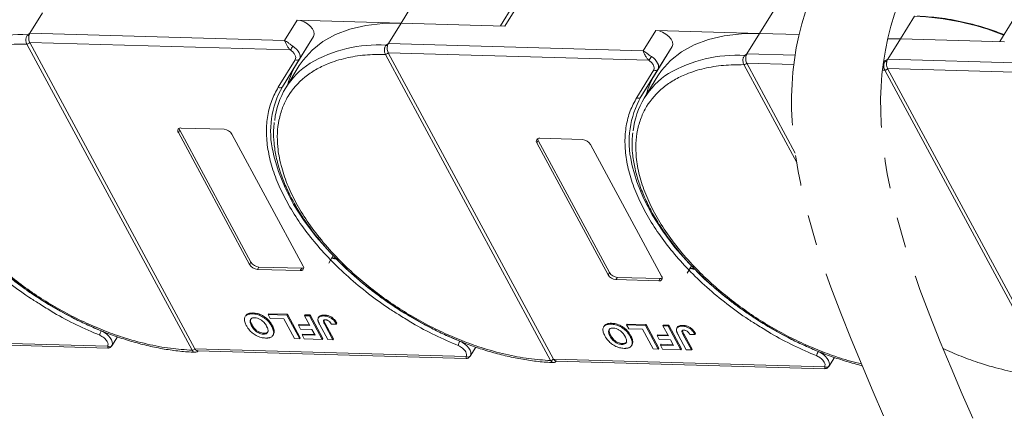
# Model space of a CAD drawing. Header units: millimetres. Extents: x 4016 to 5477, y 50 to 1083.
# Tile 31 of 42: x 5064 to 5170, y 796 to 839. Entities that reach past the tile are written whole.
import ezdxf

# ---------------------------------------------------------------- set-up
doc = ezdxf.new("R2010")
doc.units = ezdxf.units.MM
doc.linetypes.add('PHANTOM2', pattern=[31.75, 15.875, -3.175, 3.175, -3.175, 3.175, -3.175])

msp = doc.modelspace()

# ---------------------------------------------------------------- linework, layer by layer
at = {"color": 7, "linetype": 'Continuous', "lineweight": 15}
for p, q in [((5106.655, 840.91), (5105.156, 838.477)), ((5117.096, 840.32), (5115.772, 838.172)), ((5116.245, 838.158), (5117.745, 840.591)), ((5065.529, 837.388), (5066.879, 839.578)), ((5144.932, 839.809), (5143.433, 837.377)), ((5159.969, 839.228), (5158.47, 836.795)), ((5094.066, 838.796), (5092.716, 836.607)), ((5105.156, 838.477), (5094.066, 838.796)), ((5103.806, 836.288), (5105.156, 838.477)), ((5105.156, 838.477), (5116.245, 838.158)), ((5170.41, 838.638), (5169.086, 836.49)), ((5065.291, 837.221), (5065.529, 837.388)), ((5092.716, 836.607), (5065.529, 837.388)), ((5095.8, 837.055), (5093.988, 834.114)), ((5094.301, 834.623), (5095.8, 837.055)), ((5132.343, 837.696), (5130.993, 835.506)), ((5143.433, 837.377), (5132.343, 837.696)), ((5142.083, 835.188), (5143.433, 837.377)), ((5143.433, 837.377), (5147.647, 837.256)), ((5158.47, 836.795), (5157.116, 836.834)), ((5157.12, 834.606), (5158.47, 836.795)), ((5158.47, 836.795), (5169.559, 836.477)), ((5065.196, 836.233), (5065.196, 836.235)), ((5082.838, 803.539), (5065.196, 836.233)), ((5065.501, 836.399), (5093.326, 835.599)), ((5065.501, 836.398), (5083.143, 803.703)), ((5103.568, 836.121), (5103.806, 836.288)), ((5130.993, 835.506), (5103.806, 836.288)), ((5134.077, 835.955), (5132.265, 833.014)), ((5132.578, 833.522), (5134.077, 835.955)), ((5103.473, 835.133), (5103.472, 835.134)), ((5121.115, 802.438), (5103.473, 835.133)), ((5103.778, 835.298), (5131.603, 834.498)), ((5103.778, 835.297), (5121.42, 802.603)), ((5141.844, 835.021), (5142.083, 835.188)), ((5147.214, 835.04), (5142.083, 835.188)), ((5092.041, 831.622), (5093.853, 834.563)), ((5092.488, 831.682), (5094.301, 834.623)), ((5092.488, 831.682), (5093.988, 834.114)), ((5094.287, 833.932), (5092.832, 831.572)), ((5141.75, 834.033), (5141.749, 834.034)), ((5147.389, 823.582), (5141.75, 834.033)), ((5142.054, 834.198), (5147.077, 834.054)), ((5142.055, 834.197), (5147.238, 824.592)), ((5156.882, 834.439), (5157.12, 834.606)), ((5184.307, 833.825), (5157.12, 834.606)), ((5130.317, 830.522), (5132.13, 833.463)), ((5130.765, 830.581), (5132.578, 833.522)), ((5130.765, 830.581), (5132.265, 833.014)), ((5132.563, 832.831), (5131.109, 830.472)), ((5156.787, 833.451), (5156.786, 833.453)), ((5174.429, 800.757), (5156.787, 833.451)), ((5157.091, 833.617), (5184.917, 832.817)), ((5157.092, 833.616), (5174.733, 800.921)), ((5081.527, 827.024), (5081.377, 826.781)), ((5088.977, 812.696), (5081.377, 826.781)), ((5081.527, 827.024), (5089.126, 812.939)), ((5081.677, 827.267), (5086.247, 827.136)), ((5087.09, 826.617), (5094.689, 812.532)), ((5119.803, 825.924), (5119.654, 825.68)), ((5127.253, 811.596), (5119.654, 825.68)), ((5119.803, 825.924), (5127.403, 811.839)), ((5119.953, 826.167), (5124.524, 826.036)), ((5125.366, 825.516), (5132.966, 811.432)), ((5089.126, 812.939), (5088.977, 812.696)), ((5098.232, 813.267), (5097.729, 813.379)), ((5098.191, 813.342), (5097.76, 813.438)), ((5089.969, 812.42), (5089.819, 812.177)), ((5094.39, 812.045), (5089.819, 812.177)), ((5089.969, 812.42), (5094.54, 812.289)), ((5094.54, 812.289), (5094.39, 812.045)), ((5127.403, 811.839), (5127.253, 811.596)), ((5136.509, 812.166), (5136.006, 812.278)), ((5136.468, 812.242), (5136.037, 812.338)), ((5128.246, 811.32), (5128.096, 811.076)), ((5132.666, 810.945), (5128.096, 811.076)), ((5128.246, 811.32), (5132.816, 811.188)), ((5132.816, 811.188), (5132.666, 810.945)), ((5089.344, 807.518), (5089.284, 807.42)), ((5090.953, 807.34), (5091.013, 807.438)), ((5091.013, 807.438), (5093.028, 807.38)), ((5093.028, 807.38), (5092.968, 807.283)), ((5093.028, 807.38), (5094.385, 804.865)), ((5088.556, 807.223), (5088.496, 807.126)), ((5090.953, 807.34), (5091.18, 806.921)), ((5092.968, 807.283), (5090.953, 807.34)), ((5091.18, 806.921), (5092.645, 806.879)), ((5092.645, 806.879), (5093.775, 804.783)), ((5094.325, 804.767), (5092.968, 807.283)), ((5094.835, 807.229), (5094.895, 807.326)), ((5094.835, 807.229), (5095.41, 806.165)), ((5095.385, 807.213), (5094.835, 807.229)), ((5094.895, 807.326), (5095.445, 807.31)), ((5095.445, 807.31), (5095.385, 807.213)), ((5096.742, 804.698), (5095.385, 807.213)), ((5095.445, 807.31), (5096.802, 804.795)), ((5096.376, 807.095), (5096.316, 806.998)), ((5096.962, 807.299), (5096.902, 807.201)), ((5096.999, 806.293), (5097.059, 806.391)), ((5097.059, 806.391), (5097.937, 804.763)), ((5097.705, 806.321), (5098.237, 806.337)), ((5098.237, 806.337), (5098.297, 806.435)), ((5127.621, 806.417), (5127.561, 806.32)), ((5129.23, 806.24), (5129.29, 806.337)), ((5129.29, 806.337), (5131.304, 806.28)), ((5089.243, 806.242), (5089.183, 806.145)), ((5090.451, 805.26), (5090.511, 805.357)), ((5091.331, 806.106), (5091.391, 806.204)), ((5091.608, 805.568), (5091.548, 805.471)), ((5094.201, 806.2), (5094.261, 806.297)), ((5094.201, 806.2), (5094.427, 805.78)), ((5095.41, 806.165), (5094.201, 806.2)), ((5094.261, 806.297), (5095.355, 806.265)), ((5094.427, 805.78), (5095.636, 805.746)), ((5094.575, 805.173), (5094.635, 805.27)), ((5094.635, 805.27), (5095.912, 805.234)), ((5095.636, 805.746), (5095.966, 805.133)), ((5096.472, 806.267), (5097.328, 804.681)), ((5097.877, 804.665), (5096.999, 806.293)), ((5126.833, 806.123), (5126.773, 806.026)), ((5129.23, 806.24), (5129.457, 805.821)), ((5131.245, 806.182), (5129.23, 806.24)), ((5129.457, 805.821), (5130.921, 805.779)), ((5130.921, 805.779), (5132.052, 803.683)), ((5131.304, 806.28), (5131.245, 806.182)), ((5132.602, 803.667), (5131.245, 806.182)), ((5131.304, 806.28), (5132.662, 803.764)), ((5133.112, 806.129), (5133.172, 806.226)), ((5133.662, 806.113), (5133.112, 806.129)), ((5133.112, 806.129), (5133.686, 805.064)), ((5133.172, 806.226), (5133.722, 806.21)), ((5133.722, 806.21), (5133.662, 806.113)), ((5135.019, 803.598), (5133.662, 806.113)), ((5133.722, 806.21), (5135.079, 803.695)), ((5134.653, 805.995), (5134.593, 805.897)), ((5135.239, 806.198), (5135.179, 806.101)), ((5135.276, 805.193), (5135.336, 805.29)), ((5135.336, 805.29), (5136.214, 803.662)), ((5136.514, 805.237), (5136.574, 805.334)), ((5073.825, 803.97), (5044.866, 804.803)), ((5045.146, 804.589), (5073.834, 803.765)), ((5074.256, 803.999), (5074.857, 804.973)), ((5091.469, 805.13), (5091.529, 805.228)), ((5093.775, 804.783), (5094.325, 804.767)), ((5094.325, 804.767), (5094.385, 804.865)), ((5094.575, 805.173), (5094.801, 804.754)), ((5095.966, 805.133), (5094.575, 805.173)), ((5094.801, 804.754), (5096.742, 804.698)), ((5096.742, 804.698), (5096.802, 804.795)), ((5097.328, 804.681), (5097.877, 804.665)), ((5097.937, 804.763), (5097.877, 804.665)), ((5127.52, 805.142), (5127.46, 805.045)), ((5128.728, 804.159), (5128.788, 804.257)), ((5129.608, 805.006), (5129.668, 805.103)), ((5129.885, 804.468), (5129.825, 804.37)), ((5132.478, 805.099), (5132.538, 805.196)), ((5132.478, 805.099), (5132.704, 804.68)), ((5133.686, 805.064), (5132.478, 805.099)), ((5132.538, 805.196), (5133.632, 805.165)), ((5132.704, 804.68), (5133.913, 804.645)), ((5133.913, 804.645), (5134.243, 804.033)), ((5134.749, 805.166), (5135.605, 803.581)), ((5136.154, 803.565), (5135.276, 805.193)), ((5135.982, 805.221), (5136.514, 805.237)), ((5082.839, 803.537), (5082.838, 803.539)), ((5083.143, 803.703), (5083.143, 803.702)), ((5112.102, 802.87), (5083.143, 803.702)), ((5083.423, 803.489), (5112.111, 802.664)), ((5112.533, 802.899), (5113.133, 803.873)), ((5129.746, 804.03), (5129.806, 804.127)), ((5132.052, 803.683), (5132.602, 803.667)), ((5132.602, 803.667), (5132.662, 803.764)), ((5132.852, 804.073), (5132.912, 804.17)), ((5132.852, 804.073), (5133.078, 803.653)), ((5134.243, 804.033), (5132.852, 804.073)), ((5132.912, 804.17), (5134.189, 804.133)), ((5133.078, 803.653), (5135.019, 803.598)), ((5135.019, 803.598), (5135.079, 803.695)), ((5135.605, 803.581), (5136.154, 803.565)), ((5136.214, 803.662), (5136.154, 803.565)), ((5121.115, 802.437), (5121.115, 802.438)), ((5121.42, 802.603), (5121.42, 802.602)), ((5150.379, 801.769), (5121.42, 802.602)), ((5121.7, 802.389), (5150.388, 801.564)), ((5150.81, 801.798), (5151.41, 802.773))]:
    msp.add_line(p, q, dxfattribs=at)
at = {"color": 7, "linetype": 'Continuous', "lineweight": 15, "flags": 128}
for points in [[(5095.8, 837.055), (5095.872, 837.287), (5095.835, 837.562), (5095.693, 837.856), (5095.457, 838.145), (5095.148, 838.403), (5094.792, 838.608), (5094.421, 838.743), (5094.066, 838.796)], [(5094.287, 833.932), (5094.685, 834.517), (5095.643, 835.582), (5096.805, 836.495), (5098.157, 837.244), (5099.687, 837.822), (5101.375, 838.223), (5103.205, 838.442), (5105.156, 838.477)], [(5134.077, 835.955), (5134.149, 836.186), (5134.112, 836.461), (5133.969, 836.756), (5133.733, 837.044), (5133.424, 837.302), (5133.069, 837.508), (5132.698, 837.643), (5132.343, 837.696)], [(5132.563, 832.831), (5132.962, 833.417), (5133.92, 834.482), (5135.081, 835.394), (5136.434, 836.144), (5137.963, 836.722), (5139.652, 837.123), (5141.482, 837.342), (5143.433, 837.377)], [(5157.101, 836.771), (5158.47, 836.795)], [(5093.599, 836.004), (5093.81, 835.847), (5093.995, 835.672), (5094.149, 835.487), (5094.266, 835.297), (5094.342, 835.109), (5094.373, 834.929), (5094.359, 834.765), (5094.301, 834.623)], [(5131.876, 834.903), (5132.087, 834.746), (5132.272, 834.572), (5132.426, 834.386), (5132.543, 834.196), (5132.619, 834.008), (5132.65, 833.829), (5132.636, 833.665), (5132.578, 833.522)], [(5073.143, 805.599), (5070.947, 806.577), (5068.788, 807.699), (5066.689, 808.955), (5064.673, 810.33), (5062.76, 811.811), (5060.97, 813.381), (5059.324, 815.024), (5057.837, 816.723), (5056.526, 818.46), (5055.404, 820.216), (5054.484, 821.973), (5053.776, 823.712), (5053.285, 825.415), (5053.205, 825.796)], [(5111.42, 804.499), (5109.224, 805.476), (5107.065, 806.599), (5104.966, 807.855), (5102.95, 809.23), (5101.037, 810.711), (5099.247, 812.281), (5097.6, 813.924), (5096.114, 815.623), (5094.803, 817.359), (5093.681, 819.115), (5092.761, 820.872), (5092.052, 822.611), (5091.562, 824.314), (5091.482, 824.695)], [(5149.697, 803.398), (5147.501, 804.376), (5145.342, 805.499), (5143.243, 806.754), (5141.226, 808.13), (5139.313, 809.61), (5137.524, 811.18), (5135.877, 812.824), (5134.391, 814.522), (5133.08, 816.259), (5131.958, 818.015), (5131.038, 819.772), (5130.329, 821.511), (5129.839, 823.214), (5129.759, 823.595)], [(5097.884, 813.695), (5097.778, 813.474), (5097.433, 812.853)], [(5136.16, 812.595), (5136.055, 812.374), (5135.71, 811.753)], [(5073.143, 805.599), (5073.422, 805.463), (5073.683, 805.29), (5073.913, 805.089), (5074.101, 804.87), (5074.236, 804.645), (5074.313, 804.424), (5074.328, 804.219), (5074.279, 804.04)], [(5111.42, 804.499), (5111.699, 804.362), (5111.96, 804.189), (5112.19, 803.989), (5112.378, 803.77), (5112.513, 803.545), (5112.59, 803.324), (5112.604, 803.119), (5112.555, 802.939)], [(5149.697, 803.398), (5149.976, 803.262), (5150.237, 803.089), (5150.467, 802.888), (5150.654, 802.67), (5150.79, 802.444), (5150.867, 802.224), (5150.881, 802.018), (5150.832, 801.839)]]:
    msp.add_lwpolyline(points, dxfattribs=at)
at = {"color": 7, "linetype": 'Continuous', "lineweight": 15}
for centre, radius, start, end in [((5158.54, 809.123), 30.139, 68.6387, 87.2827), ((5064.429, 822.756), 14.491, 86.59204, 120.13559), ((5064.896, 836.684), 0.667, 38.2755, 53.68319), ((5065.189, 836.612), 0.378, 270.93814, 325.57), ((5065.19, 836.61), 0.377, 270.96032, 325.74097), ((5088.408, 839.203), 6.098, 323.77082, 328.35685), ((5102.706, 821.656), 14.491, 86.59204, 120.13559), ((5103.173, 835.584), 0.667, 38.2755, 53.68319), ((5103.466, 835.512), 0.378, 270.93814, 325.57), ((5103.467, 835.509), 0.377, 270.96032, 325.74097), ((5126.685, 838.102), 6.098, 323.77082, 328.35685), ((5140.983, 820.556), 14.491, 86.59204, 120.13559), ((5141.449, 834.483), 0.667, 38.2755, 53.68319), ((5099.829, 827.259), 8.207, 122.40058, 174.33401), ((5100.968, 829.836), 8.187, 148.49752, 165.16287), ((5094.047, 834.822), 0.323, 233.16695, 321.99372), ((5141.743, 834.411), 0.378, 270.93814, 325.57), ((5141.744, 834.409), 0.377, 270.96032, 325.74097), ((5156.02, 819.974), 14.491, 86.59204, 87.42322), ((5156.486, 833.902), 0.667, 38.2755, 53.68319), ((5138.106, 826.158), 8.207, 122.40058, 174.33401), ((5139.245, 828.736), 8.187, 148.49752, 165.16287), ((5132.323, 833.721), 0.323, 233.16695, 321.99372), ((5156.78, 833.83), 0.378, 270.93814, 325.57), ((5156.781, 833.828), 0.377, 270.96032, 325.74097), ((5100.81, 826.917), 9.59, 150.2055, 193.3954), ((5092.234, 831.881), 0.323, 233.16695, 321.99372), ((5139.087, 825.816), 9.59, 150.2055, 193.3954), ((5130.511, 830.78), 0.323, 233.16695, 321.99372), ((5081.619, 826.967), 0.306, 79.14736, 217.56468), ((5081.911, 827.25), 0.446, 182.64256, 210.45521), ((5086.167, 826.063), 1.076, 30.95613, 85.74517), ((5119.896, 825.867), 0.306, 79.14736, 217.56468), ((5120.188, 826.15), 0.446, 182.64256, 210.45521), ((5124.444, 824.963), 1.076, 30.95613, 85.74517), ((5089.899, 813.25), 1.076, 210.95613, 265.74517), ((5090.049, 813.493), 1.076, 210.95613, 265.74517), ((5094.447, 812.346), 0.306, 259.14736, 37.56468), ((5094.569, 812.734), 0.446, 266.24921, 294.05501), ((5128.176, 812.149), 1.076, 210.95613, 265.74517), ((5128.326, 812.392), 1.076, 210.95613, 265.74517), ((5132.724, 811.245), 0.306, 259.14736, 37.56468), ((5132.846, 811.633), 0.446, 266.24921, 294.05501), ((5074.212, 804.944), 1.254, 148.485, 171.00747), ((5112.489, 803.844), 1.254, 148.485, 171.00747), ((5074.015, 804.246), 0.335, 235.49296, 321.92989), ((5082.831, 803.915), 0.377, 270.96032, 325.74097), ((5082.832, 803.913), 0.376, 270.98033, 325.91135), ((5150.766, 802.743), 1.254, 148.485, 171.00747), ((5112.292, 803.146), 0.335, 235.49296, 321.92989), ((5121.108, 802.815), 0.377, 270.96032, 325.74097), ((5121.109, 802.812), 0.376, 270.98033, 325.91135), ((5150.569, 802.045), 0.335, 235.49296, 321.92989)]:
    msp.add_arc(centre, radius, start, end, dxfattribs=at)
at = {"color": 3, "linetype": 'PHANTOM2', "lineweight": 9, "ltscale": 1.030123}
for points in [[(5158.744, 902.545), (5167.155, 875.31), (5148.33, 839.666), (5156.768, 796.314)], [(5168.251, 902.287), (5176.662, 875.053), (5157.837, 839.408), (5166.275, 796.057)]]:
    msp.add_spline(points, degree=3, dxfattribs=at)
at = {"color": 7, "linetype": 'Continuous', "lineweight": 15}
for points, knots in [([(5169.551, 837.244), (5168.975, 837.456), (5167.499, 837.997), (5165.165, 838.612), (5162.617, 839.082), (5161.034, 839.174), (5160.255, 839.22)], [0, 0, 0, 0, 0.1801689, 0.4612914, 0.7347581, 1, 1, 1, 1]), ([(5065.196, 836.235), (5065.173, 836.284), (5065.132, 836.373), (5065.097, 836.546), (5065.089, 836.715), (5065.11, 836.878), (5065.151, 837.014), (5065.209, 837.131), (5065.265, 837.193), (5065.291, 837.221)], [0, 0, 0, 0, 0.1718456, 0.312445, 0.4991009, 0.6298393, 0.7575038, 0.8890244, 1, 1, 1, 1]), ([(5065.419, 837.097), (5065.408, 837.02), (5065.386, 836.865), (5065.412, 836.629), (5065.46, 836.478), (5065.495, 836.41), (5065.501, 836.399)], [0, 0, 0, 0, 0.3133432, 0.6266997, 0.9400562, 1, 1, 1, 1]), ([(5082.838, 803.539), (5082.071, 803.591), (5080.515, 803.696), (5078.015, 804.171), (5075.607, 804.837), (5073.349, 805.648), (5071.28, 806.538), (5069.225, 807.572), (5066.54, 809.131), (5064.007, 810.92), (5061.717, 812.868), (5059.995, 814.528), (5058.332, 816.386), (5056.823, 818.409), (5055.604, 820.415), (5054.662, 822.414), (5054.001, 824.412), (5053.679, 826.232), (5053.636, 827.844), (5053.806, 829.247), (5054.186, 830.564), (5054.977, 832.181), (5056.172, 833.546), (5057.721, 834.612), (5059.161, 835.317), (5060.915, 835.863), (5062.973, 836.207), (5064.463, 836.225), (5065.196, 836.233)], [0, 0, 0, 0, 0.038862, 0.078912, 0.1200677, 0.1522272, 0.1843815, 0.2172151, 0.2500433, 0.3156185, 0.347778, 0.3799323, 0.4210926, 0.4611415, 0.5, 0.5388632, 0.578912, 0.6200677, 0.6522272, 0.6843815, 0.7172151, 0.7500433, 0.8156185, 0.847778, 0.8799323, 0.9210926, 0.9611404, 1, 1, 1, 1]), ([(5065.501, 836.399), (5065.501, 836.399), (5065.501, 836.398), (5065.501, 836.398), (5065.501, 836.398), (5065.501, 836.398)], [0, 0, 0, 0, 0.3846646, 0.6923323, 1, 1, 1, 1]), ([(5092.716, 836.607), (5092.844, 836.53), (5093.041, 836.411), (5093.353, 836.175), (5093.522, 836.057), (5093.599, 836.004)], [0, 0, 0, 0, 0.4984129, 0.772928, 1, 1, 1, 1]), ([(5093.326, 835.599), (5093.256, 835.676), (5093.106, 835.841), (5092.934, 836.131), (5092.798, 836.403), (5092.744, 836.539), (5092.716, 836.607)], [0, 0, 0, 0, 0.2343588, 0.4982155, 0.7484812, 1, 1, 1, 1]), ([(5103.472, 835.134), (5103.45, 835.183), (5103.409, 835.273), (5103.374, 835.446), (5103.366, 835.615), (5103.387, 835.778), (5103.428, 835.913), (5103.486, 836.031), (5103.542, 836.093), (5103.568, 836.121)], [0, 0, 0, 0, 0.1718456, 0.312445, 0.4991009, 0.6298393, 0.7575038, 0.8890244, 1, 1, 1, 1]), ([(5103.696, 835.997), (5103.685, 835.919), (5103.663, 835.765), (5103.689, 835.529), (5103.736, 835.378), (5103.772, 835.309), (5103.778, 835.298)], [0, 0, 0, 0, 0.3133432, 0.6266997, 0.9400562, 1, 1, 1, 1]), ([(5121.115, 802.438), (5120.348, 802.49), (5118.792, 802.595), (5116.292, 803.07), (5113.884, 803.737), (5111.626, 804.547), (5109.556, 805.438), (5107.502, 806.472), (5104.817, 808.031), (5102.284, 809.819), (5099.994, 811.767), (5098.271, 813.427), (5096.609, 815.286), (5095.099, 817.309), (5093.881, 819.315), (5092.939, 821.313), (5092.278, 823.312), (5091.956, 825.132), (5091.913, 826.743), (5092.083, 828.147), (5092.463, 829.464), (5093.253, 831.081), (5094.449, 832.445), (5095.998, 833.512), (5097.437, 834.216), (5099.192, 834.763), (5101.25, 835.106), (5102.739, 835.124), (5103.473, 835.133)], [0, 0, 0, 0, 0.03886198, 0.07891202, 0.12006769, 0.15222721, 0.18438153, 0.21721506, 0.25004326, 0.31561849, 0.34777802, 0.37993233, 0.42109262, 0.46114154, 0.50000001, 0.53886316, 0.57891202, 0.62006769, 0.65222721, 0.68438153, 0.71721506, 0.75004326, 0.81561849, 0.84777802, 0.87993233, 0.92109262, 0.96114036, 1, 1, 1, 1]), ([(5103.778, 835.298), (5103.778, 835.298), (5103.778, 835.298), (5103.778, 835.298), (5103.778, 835.298), (5103.778, 835.297)], [0, 0, 0, 0, 0.3846646, 0.6923323, 1, 1, 1, 1]), ([(5130.993, 835.506), (5131.121, 835.43), (5131.318, 835.311), (5131.63, 835.075), (5131.799, 834.957), (5131.876, 834.903)], [0, 0, 0, 0, 0.4984129, 0.772928, 1, 1, 1, 1]), ([(5131.603, 834.498), (5131.533, 834.576), (5131.383, 834.74), (5131.21, 835.03), (5131.075, 835.303), (5131.02, 835.438), (5130.993, 835.506)], [0, 0, 0, 0, 0.2343588, 0.4982155, 0.7484812, 1, 1, 1, 1]), ([(5141.749, 834.034), (5141.727, 834.083), (5141.686, 834.172), (5141.65, 834.345), (5141.642, 834.514), (5141.664, 834.678), (5141.705, 834.813), (5141.763, 834.93), (5141.819, 834.992), (5141.844, 835.021)], [0, 0, 0, 0, 0.1718456, 0.312445, 0.4991009, 0.6298393, 0.7575038, 0.8890244, 1, 1, 1, 1]), ([(5141.973, 834.896), (5141.962, 834.819), (5141.94, 834.664), (5141.965, 834.429), (5142.013, 834.277), (5142.049, 834.209), (5142.054, 834.198)], [0, 0, 0, 0, 0.3133432, 0.6266997, 0.9400562, 1, 1, 1, 1]), ([(5154.301, 802.071), (5153.528, 802.258), (5152.065, 802.671), (5149.903, 803.447), (5147.833, 804.338), (5145.779, 805.372), (5143.093, 806.93), (5140.56, 808.719), (5138.271, 810.667), (5136.548, 812.327), (5134.885, 814.185), (5133.376, 816.208), (5132.158, 818.215), (5131.215, 820.213), (5130.555, 822.212), (5130.233, 824.031), (5130.19, 825.643), (5130.36, 827.046), (5130.74, 828.364), (5131.53, 829.98), (5132.725, 831.345), (5134.274, 832.411), (5135.714, 833.116), (5137.468, 833.662), (5139.527, 834.006), (5141.016, 834.024), (5141.75, 834.033)], [0.08338197, 0.08338197, 0.08338197, 0.08338197, 0.12006769, 0.15222721, 0.18438153, 0.21721506, 0.25004326, 0.31561849, 0.34777802, 0.37993233, 0.42109262, 0.46114154, 0.50000001, 0.53886316, 0.57891202, 0.62006769, 0.65222721, 0.68438153, 0.71721506, 0.75004326, 0.81561849, 0.84777802, 0.87993233, 0.92109262, 0.96114036, 1, 1, 1, 1]), ([(5142.054, 834.198), (5142.054, 834.198), (5142.055, 834.198), (5142.055, 834.197), (5142.055, 834.197), (5142.055, 834.197)], [0, 0, 0, 0, 0.3846646, 0.6923323, 1, 1, 1, 1]), ([(5156.786, 833.453), (5156.764, 833.502), (5156.723, 833.591), (5156.688, 833.764), (5156.679, 833.933), (5156.701, 834.096), (5156.742, 834.232), (5156.8, 834.349), (5156.856, 834.411), (5156.882, 834.439)], [0, 0, 0, 0, 0.17184558, 0.31244497, 0.49910095, 0.62983931, 0.75750385, 0.88902435, 1, 1, 1, 1]), ([(5157.01, 834.315), (5156.999, 834.238), (5156.977, 834.083), (5157.003, 833.847), (5157.05, 833.696), (5157.086, 833.628), (5157.091, 833.617)], [0, 0, 0, 0, 0.3133432, 0.6266997, 0.9400562, 1, 1, 1, 1]), ([(5157.091, 833.617), (5157.092, 833.617), (5157.092, 833.616), (5157.092, 833.616), (5157.092, 833.616), (5157.092, 833.616)], [0, 0, 0, 0, 0.3846646, 0.6923323, 1, 1, 1, 1]), ([(5093.138, 819.067), (5092.787, 819.727), (5092.077, 821.064), (5091.348, 823.052), (5090.886, 825.005), (5090.727, 826.874), (5090.871, 828.614), (5091.282, 830.22), (5091.788, 831.155), (5092.041, 831.622)], [0, 0, 0, 0, 0.1406586, 0.2846716, 0.4296801, 0.5746886, 0.7187015, 0.8593462, 1, 1, 1, 1]), ([(5131.415, 817.966), (5131.064, 818.627), (5130.354, 819.963), (5129.625, 821.952), (5129.163, 823.904), (5129.004, 825.774), (5129.148, 827.514), (5129.559, 829.12), (5130.065, 830.054), (5130.317, 830.522)], [0, 0, 0, 0, 0.14065864, 0.28467158, 0.42968008, 0.57468857, 0.71870152, 0.85934616, 1, 1, 1, 1]), ([(5053.341, 828.972), (5053.31, 828.704), (5053.227, 827.986), (5053.292, 826.75), (5053.514, 825.286), (5053.918, 823.786), (5054.487, 822.266), (5055.218, 820.736), (5056.101, 819.212), (5057.126, 817.705), (5058.28, 816.23), (5059.544, 814.805), (5060.889, 813.455), (5062.267, 812.212), (5063.535, 811.174), (5064.71, 810.289), (5065.899, 809.449), (5066.773, 808.895), (5067.257, 808.589)], [0, 0, 0, 0, 0.0415696, 0.1114246, 0.181343, 0.2512344, 0.3210272, 0.390661, 0.4600616, 0.5291534, 0.597797, 0.6657222, 0.7323442, 0.7961451, 0.8552231, 0.8974043, 0.9432711, 1, 1, 1, 1]), ([(5091.618, 827.871), (5091.587, 827.603), (5091.503, 826.885), (5091.568, 825.65), (5091.791, 824.186), (5092.195, 822.686), (5092.764, 821.165), (5093.495, 819.636), (5094.378, 818.111), (5095.403, 816.604), (5096.557, 815.13), (5097.821, 813.705), (5099.166, 812.354), (5100.543, 811.111), (5101.812, 810.074), (5102.987, 809.188), (5104.176, 808.349), (5105.05, 807.795), (5105.533, 807.489)], [0, 0, 0, 0, 0.0415696, 0.1114246, 0.181343, 0.2512344, 0.3210272, 0.390661, 0.4600616, 0.5291534, 0.597797, 0.6657222, 0.7323442, 0.7961451, 0.8552231, 0.8974043, 0.9432711, 1, 1, 1, 1]), ([(5129.895, 826.771), (5129.864, 826.503), (5129.78, 825.785), (5129.845, 824.549), (5130.068, 823.086), (5130.472, 821.585), (5131.041, 820.065), (5131.772, 818.536), (5132.655, 817.011), (5133.68, 815.504), (5134.833, 814.029), (5136.098, 812.604), (5137.443, 811.254), (5138.82, 810.011), (5140.088, 808.974), (5141.264, 808.088), (5142.453, 807.248), (5143.327, 806.695), (5143.81, 806.389)], [0, 0, 0, 0, 0.0415696, 0.1114246, 0.181343, 0.2512344, 0.3210272, 0.390661, 0.4600616, 0.5291534, 0.597797, 0.6657222, 0.7323442, 0.7961451, 0.8552231, 0.8974043, 0.9432711, 1, 1, 1, 1]), ([(5066.763, 808.359), (5066.402, 808.579), (5065.232, 809.292), (5063.372, 810.663), (5061.226, 812.437), (5059.285, 814.305), (5057.565, 816.227), (5056.061, 818.186), (5055.261, 819.507), (5054.861, 820.167)], [0, 0, 0, 0, 0.0703344, 0.2278279, 0.3853214, 0.5417336, 0.6944823, 0.8472514, 1, 1, 1, 1]), ([(5105.04, 807.258), (5104.679, 807.478), (5103.509, 808.191), (5101.649, 809.563), (5099.503, 811.336), (5097.562, 813.205), (5095.842, 815.127), (5094.338, 817.085), (5093.538, 818.406), (5093.138, 819.067)], [0, 0, 0, 0, 0.0703344, 0.2278279, 0.3853214, 0.5417336, 0.6944823, 0.8472514, 1, 1, 1, 1]), ([(5143.317, 806.158), (5142.956, 806.378), (5141.786, 807.091), (5139.926, 808.463), (5137.78, 810.236), (5135.839, 812.104), (5134.119, 814.027), (5132.615, 815.985), (5131.815, 817.306), (5131.415, 817.966)], [0, 0, 0, 0, 0.0703344, 0.2278279, 0.3853214, 0.5417336, 0.6944823, 0.8472514, 1, 1, 1, 1]), ([(5067.257, 808.589), (5067.929, 808.19), (5068.871, 807.629), (5070.299, 806.886), (5071.524, 806.293), (5072.995, 805.654), (5074.542, 805.062), (5076.156, 804.531), (5077.805, 804.08), (5079.468, 803.721), (5081.117, 803.474), (5082.338, 803.346), (5082.987, 803.338), (5083.113, 803.336)], [0, 0, 0, 0, 0.13051698, 0.18301777, 0.2699883, 0.35984961, 0.45579646, 0.5554088, 0.65771694, 0.76196042, 0.86762116, 0.97434294, 1, 1, 1, 1]), ([(5072.974, 805.14), (5072.148, 805.498), (5070.496, 806.215), (5068.412, 807.311), (5067.2, 808.081), (5066.763, 808.359)], [0, 0, 0, 0, 0.3900807, 0.780187, 1, 1, 1, 1]), ([(5088.627, 806.173), (5088.593, 806.24), (5088.49, 806.442), (5088.397, 806.762), (5088.441, 807.088), (5088.642, 807.313), (5088.947, 807.416), (5089.182, 807.419), (5089.284, 807.42)], [0, 0, 0, 0, 0.1018882, 0.3073435, 0.4929627, 0.6786474, 0.8607914, 1, 1, 1, 1]), ([(5088.567, 807.215), (5088.613, 807.28), (5088.715, 807.424), (5089.008, 807.512), (5089.243, 807.516), (5089.344, 807.518)], [0, 0, 0, 0, 0.3159769, 0.7036842, 1, 1, 1, 1]), ([(5089.284, 807.42), (5089.362, 807.416), (5089.596, 807.402), (5090.025, 807.296), (5090.513, 807.04), (5090.948, 806.675), (5091.193, 806.353), (5091.306, 806.151), (5091.331, 806.106)], [0, 0, 0, 0, 0.1021706, 0.3092201, 0.51365, 0.6922749, 0.9324126, 1, 1, 1, 1]), ([(5089.344, 807.518), (5089.422, 807.513), (5089.656, 807.5), (5090.085, 807.393), (5090.573, 807.137), (5091.008, 806.773), (5091.253, 806.45), (5091.366, 806.248), (5091.391, 806.204)], [0, 0, 0, 0, 0.1021706, 0.3092201, 0.51365, 0.6922749, 0.9324126, 1, 1, 1, 1]), ([(5105.533, 807.489), (5106.206, 807.089), (5107.148, 806.529), (5108.576, 805.785), (5109.8, 805.192), (5111.272, 804.554), (5112.819, 803.962), (5114.433, 803.43), (5116.082, 802.98), (5117.744, 802.621), (5119.394, 802.374), (5120.615, 802.245), (5121.264, 802.237), (5121.389, 802.236)], [0, 0, 0, 0, 0.130517, 0.1830178, 0.2699883, 0.3598496, 0.4557965, 0.5554088, 0.6577169, 0.7619604, 0.8676212, 0.9743429, 1, 1, 1, 1]), ([(5089.511, 807.001), (5089.437, 806.999), (5089.287, 806.994), (5089.12, 806.909), (5089.021, 806.767), (5089.011, 806.531), (5089.095, 806.312), (5089.171, 806.168), (5089.183, 806.145)], [0, 0, 0, 0, 0.15909106, 0.31945112, 0.48599148, 0.66068182, 0.94428868, 1, 1, 1, 1]), ([(5089.243, 806.242), (5089.21, 806.309), (5089.116, 806.497), (5089.046, 806.749), (5089.114, 806.879), (5089.137, 806.921)], [0, 0, 0, 0, 0.2710271, 0.7643207, 1, 1, 1, 1]), ([(5090.791, 806.106), (5090.752, 806.173), (5090.645, 806.359), (5090.421, 806.621), (5090.108, 806.837), (5089.824, 806.96), (5089.625, 806.995), (5089.527, 807), (5089.511, 807.001)], [0, 0, 0, 0, 0.1591628, 0.4410935, 0.6190204, 0.7968851, 0.9685732, 1, 1, 1, 1]), ([(5096.277, 806.743), (5096.274, 806.805), (5096.268, 806.928), (5096.359, 807.075), (5096.557, 807.193), (5096.772, 807.198), (5096.902, 807.201)], [0, 0, 0, 0, 0.2064605, 0.4135145, 0.6452106, 1, 1, 1, 1]), ([(5096.472, 806.267), (5096.455, 806.3), (5096.419, 806.367), (5096.375, 806.457), (5096.34, 806.537), (5096.314, 806.606), (5096.29, 806.676), (5096.281, 806.721), (5096.277, 806.743)], [0, 0, 0, 0, 0.2082698, 0.416707, 0.5614806, 0.7065734, 0.8528245, 1, 1, 1, 1]), ([(5096.386, 807.09), (5096.398, 807.114), (5096.437, 807.193), (5096.622, 807.288), (5096.834, 807.294), (5096.962, 807.299)], [0, 0, 0, 0, 0.1483819, 0.4848209, 1, 1, 1, 1]), ([(5097.093, 806.783), (5097.044, 806.782), (5096.966, 806.781), (5096.889, 806.743), (5096.853, 806.685), (5096.873, 806.533), (5096.944, 806.398), (5096.999, 806.293)], [0, 0, 0, 0, 0.1893295, 0.3022223, 0.4156123, 0.5487324, 1, 1, 1, 1]), ([(5096.902, 807.201), (5096.98, 807.196), (5097.157, 807.185), (5097.459, 807.096), (5097.752, 806.927), (5098.035, 806.667), (5098.158, 806.467), (5098.237, 806.337)], [0, 0, 0, 0, 0.1552919, 0.3531453, 0.543243, 0.704067, 1, 1, 1, 1]), ([(5096.931, 806.798), (5096.927, 806.793), (5096.91, 806.767), (5096.94, 806.626), (5097.007, 806.493), (5097.059, 806.391)], [0, 0, 0, 0, 0.0540903, 0.2695629, 1, 1, 1, 1]), ([(5096.962, 807.299), (5097.04, 807.294), (5097.217, 807.282), (5097.519, 807.194), (5097.812, 807.024), (5098.095, 806.764), (5098.218, 806.564), (5098.297, 806.435)], [0, 0, 0, 0, 0.1552919, 0.3531453, 0.543243, 0.704067, 1, 1, 1, 1]), ([(5097.462, 806.636), (5097.424, 806.664), (5097.352, 806.718), (5097.231, 806.766), (5097.146, 806.781), (5097.102, 806.783), (5097.093, 806.783)], [0, 0, 0, 0, 0.3303982, 0.6247668, 0.9173609, 1, 1, 1, 1]), ([(5097.705, 806.321), (5097.695, 806.338), (5097.675, 806.371), (5097.642, 806.423), (5097.605, 806.476), (5097.564, 806.53), (5097.518, 806.585), (5097.481, 806.619), (5097.462, 806.636)], [0, 0, 0, 0, 0.1559964, 0.3121249, 0.4808949, 0.6502119, 0.8232477, 1, 1, 1, 1]), ([(5111.25, 804.039), (5110.425, 804.398), (5108.773, 805.115), (5106.689, 806.211), (5105.477, 806.981), (5105.04, 807.258)], [0, 0, 0, 0, 0.3900807, 0.780187, 1, 1, 1, 1]), ([(5126.904, 805.072), (5126.87, 805.139), (5126.767, 805.342), (5126.674, 805.661), (5126.718, 805.988), (5126.919, 806.213), (5127.223, 806.316), (5127.459, 806.319), (5127.561, 806.32)], [0, 0, 0, 0, 0.1018882, 0.3073435, 0.4929627, 0.6786474, 0.8607914, 1, 1, 1, 1]), ([(5126.844, 806.115), (5126.89, 806.18), (5126.992, 806.324), (5127.285, 806.412), (5127.519, 806.416), (5127.621, 806.417)], [0, 0, 0, 0, 0.3159769, 0.70368418, 1, 1, 1, 1]), ([(5127.561, 806.32), (5127.638, 806.315), (5127.873, 806.302), (5128.302, 806.195), (5128.789, 805.939), (5129.225, 805.575), (5129.469, 805.253), (5129.583, 805.05), (5129.608, 805.006)], [0, 0, 0, 0, 0.1021706, 0.3092201, 0.51365, 0.6922749, 0.9324126, 1, 1, 1, 1]), ([(5127.621, 806.417), (5127.698, 806.413), (5127.933, 806.399), (5128.362, 806.293), (5128.849, 806.036), (5129.285, 805.672), (5129.529, 805.35), (5129.643, 805.148), (5129.668, 805.103)], [0, 0, 0, 0, 0.1021706, 0.3092201, 0.51365, 0.6922749, 0.9324126, 1, 1, 1, 1]), ([(5143.81, 806.389), (5144.483, 805.989), (5145.425, 805.428), (5146.853, 804.685), (5148.077, 804.092), (5149.548, 803.454), (5151.095, 802.861), (5152.71, 802.33), (5153.808, 802.03), (5154.366, 801.894), (5154.377, 801.891)], [0, 0, 0, 0, 0.13051698, 0.18301777, 0.2699883, 0.35984961, 0.45579646, 0.5554088, 0.65771694, 0.65969252, 0.65969252, 0.65969252, 0.65969252]), ([(5090.684, 804.84), (5090.607, 804.845), (5090.372, 804.858), (5089.945, 804.967), (5089.46, 805.222), (5089.024, 805.585), (5088.772, 805.915), (5088.655, 806.123), (5088.627, 806.173)], [0, 0, 0, 0, 0.1013981, 0.3069957, 0.5061443, 0.6852619, 0.9245571, 1, 1, 1, 1]), ([(5089.183, 806.145), (5089.222, 806.078), (5089.318, 805.909), (5089.513, 805.669), (5089.782, 805.459), (5090.052, 805.326), (5090.28, 805.27), (5090.406, 805.262), (5090.451, 805.26)], [0, 0, 0, 0, 0.1596974, 0.4008997, 0.5705241, 0.7401942, 0.9084077, 1, 1, 1, 1]), ([(5090.511, 805.357), (5090.432, 805.363), (5090.273, 805.376), (5090.008, 805.468), (5089.752, 805.618), (5089.491, 805.854), (5089.339, 806.071), (5089.258, 806.214), (5089.243, 806.242)], [0, 0, 0, 0, 0.1602922, 0.3219224, 0.4907614, 0.6575692, 0.9338827, 1, 1, 1, 1]), ([(5090.451, 805.26), (5090.526, 805.262), (5090.676, 805.265), (5090.846, 805.345), (5090.949, 805.483), (5090.963, 805.713), (5090.881, 805.932), (5090.805, 806.077), (5090.791, 806.106)], [0, 0, 0, 0, 0.1591863, 0.3198446, 0.4838385, 0.6563662, 0.9326705, 1, 1, 1, 1]), ([(5090.964, 805.531), (5090.926, 805.487), (5090.85, 805.399), (5090.672, 805.358), (5090.552, 805.357), (5090.511, 805.357)], [0, 0, 0, 0, 0.3981888, 0.7942495, 1, 1, 1, 1]), ([(5091.548, 805.471), (5091.547, 805.411), (5091.543, 805.293), (5091.468, 805.101), (5091.354, 804.979), (5091.246, 804.928), (5091.233, 804.922)], [0, 0, 0, 0, 0.2508959, 0.50216611, 0.94051172, 1, 1, 1, 1]), ([(5091.331, 806.106), (5091.349, 806.073), (5091.384, 806.006), (5091.432, 805.902), (5091.476, 805.795), (5091.512, 805.685), (5091.539, 805.576), (5091.545, 805.506), (5091.548, 805.471)], [0, 0, 0, 0, 0.1539502, 0.3081809, 0.478699, 0.6499612, 0.8242026, 1, 1, 1, 1]), ([(5091.391, 806.204), (5091.409, 806.17), (5091.444, 806.103), (5091.492, 805.999), (5091.536, 805.892), (5091.572, 805.782), (5091.599, 805.673), (5091.605, 805.603), (5091.608, 805.568)], [0, 0, 0, 0, 0.1539502, 0.3081809, 0.478699, 0.6499612, 0.8242026, 1, 1, 1, 1]), ([(5091.608, 805.568), (5091.605, 805.51), (5091.598, 805.393), (5091.573, 805.275), (5091.529, 805.234), (5091.526, 805.23)], [0, 0, 0, 0, 0.4783949, 0.9575036, 1, 1, 1, 1]), ([(5127.788, 805.901), (5127.714, 805.898), (5127.564, 805.894), (5127.397, 805.809), (5127.298, 805.666), (5127.288, 805.431), (5127.372, 805.212), (5127.447, 805.068), (5127.46, 805.045)], [0, 0, 0, 0, 0.15909106, 0.31945112, 0.48599148, 0.66068182, 0.94428868, 1, 1, 1, 1]), ([(5127.52, 805.142), (5127.487, 805.209), (5127.392, 805.397), (5127.323, 805.649), (5127.391, 805.779), (5127.413, 805.82)], [0, 0, 0, 0, 0.2710271, 0.7643207, 1, 1, 1, 1]), ([(5129.067, 805.005), (5129.029, 805.072), (5128.922, 805.258), (5128.698, 805.521), (5128.385, 805.737), (5128.101, 805.86), (5127.902, 805.895), (5127.804, 805.9), (5127.788, 805.901)], [0, 0, 0, 0, 0.1591628, 0.4410935, 0.6190204, 0.7968851, 0.9685732, 1, 1, 1, 1]), ([(5134.553, 805.643), (5134.551, 805.704), (5134.545, 805.828), (5134.636, 805.975), (5134.834, 806.093), (5135.049, 806.098), (5135.179, 806.101)], [0, 0, 0, 0, 0.2064605, 0.4135145, 0.6452106, 1, 1, 1, 1]), ([(5134.749, 805.166), (5134.731, 805.2), (5134.696, 805.267), (5134.652, 805.357), (5134.617, 805.437), (5134.591, 805.506), (5134.567, 805.575), (5134.558, 805.62), (5134.553, 805.643)], [0, 0, 0, 0, 0.2082698, 0.416707, 0.5614806, 0.7065734, 0.8528245, 1, 1, 1, 1]), ([(5134.662, 805.989), (5134.674, 806.014), (5134.714, 806.093), (5134.899, 806.187), (5135.111, 806.194), (5135.239, 806.198)], [0, 0, 0, 0, 0.1483819, 0.4848209, 1, 1, 1, 1]), ([(5135.37, 805.683), (5135.321, 805.682), (5135.243, 805.681), (5135.165, 805.642), (5135.129, 805.584), (5135.15, 805.432), (5135.221, 805.297), (5135.276, 805.193)], [0, 0, 0, 0, 0.1893295, 0.3022223, 0.4156123, 0.5487324, 1, 1, 1, 1]), ([(5135.179, 806.101), (5135.257, 806.096), (5135.434, 806.084), (5135.736, 805.996), (5136.029, 805.826), (5136.312, 805.567), (5136.434, 805.367), (5136.514, 805.237)], [0, 0, 0, 0, 0.1552919, 0.3531453, 0.543243, 0.704067, 1, 1, 1, 1]), ([(5135.208, 805.698), (5135.204, 805.693), (5135.187, 805.667), (5135.217, 805.526), (5135.284, 805.393), (5135.336, 805.29)], [0, 0, 0, 0, 0.0540903, 0.2695629, 1, 1, 1, 1]), ([(5135.239, 806.198), (5135.317, 806.193), (5135.494, 806.182), (5135.796, 806.093), (5136.089, 805.923), (5136.372, 805.664), (5136.494, 805.464), (5136.574, 805.334)], [0, 0, 0, 0, 0.1552919, 0.3531453, 0.543243, 0.704067, 1, 1, 1, 1]), ([(5135.738, 805.536), (5135.7, 805.564), (5135.629, 805.617), (5135.507, 805.665), (5135.423, 805.68), (5135.379, 805.682), (5135.37, 805.683)], [0, 0, 0, 0, 0.3303982, 0.6247668, 0.9173609, 1, 1, 1, 1]), ([(5135.982, 805.221), (5135.972, 805.237), (5135.952, 805.271), (5135.919, 805.323), (5135.882, 805.376), (5135.841, 805.43), (5135.795, 805.484), (5135.757, 805.518), (5135.738, 805.536)], [0, 0, 0, 0, 0.1559964, 0.3121249, 0.4808949, 0.6502119, 0.8232477, 1, 1, 1, 1]), ([(5149.527, 802.939), (5148.701, 803.297), (5147.05, 804.014), (5144.966, 805.111), (5143.754, 805.881), (5143.317, 806.158)], [0, 0, 0, 0, 0.3900807, 0.780187, 1, 1, 1, 1]), ([(5072.974, 805.14), (5073.056, 805.102), (5073.223, 805.024), (5073.452, 804.857), (5073.647, 804.667), (5073.731, 804.533), (5073.772, 804.467)], [0, 0, 0, 0, 0.2455128, 0.5, 0.7544872, 1, 1, 1, 1]), ([(5091.233, 804.922), (5091.204, 804.91), (5091.147, 804.887), (5091.055, 804.866), (5090.964, 804.851), (5090.874, 804.843), (5090.781, 804.839), (5090.716, 804.84), (5090.684, 804.84)], [0, 0, 0, 0, 0.1854289, 0.3721896, 0.5277082, 0.6838775, 0.8416784, 1, 1, 1, 1]), ([(5128.961, 803.74), (5128.883, 803.744), (5128.649, 803.758), (5128.222, 803.867), (5127.737, 804.122), (5127.301, 804.485), (5127.049, 804.814), (5126.932, 805.022), (5126.904, 805.072)], [0, 0, 0, 0, 0.1013981, 0.3069957, 0.5061443, 0.6852619, 0.9245571, 1, 1, 1, 1]), ([(5127.46, 805.045), (5127.498, 804.977), (5127.595, 804.809), (5127.789, 804.569), (5128.059, 804.359), (5128.329, 804.226), (5128.557, 804.17), (5128.683, 804.162), (5128.728, 804.159)], [0, 0, 0, 0, 0.1596974, 0.4008997, 0.5705241, 0.7401942, 0.9084077, 1, 1, 1, 1]), ([(5128.788, 804.257), (5128.709, 804.263), (5128.55, 804.276), (5128.285, 804.367), (5128.029, 804.517), (5127.768, 804.753), (5127.615, 804.97), (5127.535, 805.114), (5127.52, 805.142)], [0, 0, 0, 0, 0.1602922, 0.3219224, 0.4907614, 0.6575692, 0.9338827, 1, 1, 1, 1]), ([(5128.728, 804.159), (5128.803, 804.161), (5128.953, 804.165), (5129.123, 804.245), (5129.226, 804.383), (5129.24, 804.612), (5129.158, 804.832), (5129.082, 804.977), (5129.067, 805.005)], [0, 0, 0, 0, 0.1591863, 0.3198446, 0.4838385, 0.6563662, 0.9326705, 1, 1, 1, 1]), ([(5129.241, 804.43), (5129.203, 804.386), (5129.126, 804.298), (5128.949, 804.257), (5128.829, 804.257), (5128.788, 804.257)], [0, 0, 0, 0, 0.3981888, 0.7942495, 1, 1, 1, 1]), ([(5129.825, 804.37), (5129.823, 804.311), (5129.82, 804.192), (5129.745, 804.001), (5129.631, 803.879), (5129.522, 803.828), (5129.51, 803.821)], [0, 0, 0, 0, 0.2508959, 0.50216611, 0.94051172, 1, 1, 1, 1]), ([(5129.608, 805.006), (5129.626, 804.973), (5129.661, 804.905), (5129.709, 804.802), (5129.753, 804.695), (5129.789, 804.585), (5129.816, 804.476), (5129.822, 804.406), (5129.825, 804.37)], [0, 0, 0, 0, 0.1539502, 0.3081809, 0.478699, 0.6499612, 0.8242026, 1, 1, 1, 1]), ([(5129.668, 805.103), (5129.686, 805.07), (5129.721, 805.003), (5129.769, 804.899), (5129.813, 804.792), (5129.849, 804.682), (5129.876, 804.573), (5129.882, 804.503), (5129.885, 804.468)], [0, 0, 0, 0, 0.1539502, 0.3081809, 0.478699, 0.6499612, 0.8242026, 1, 1, 1, 1]), ([(5129.885, 804.468), (5129.882, 804.41), (5129.875, 804.293), (5129.85, 804.175), (5129.806, 804.133), (5129.803, 804.13)], [0, 0, 0, 0, 0.4783949, 0.9575036, 1, 1, 1, 1]), ([(5073.835, 803.765), (5073.835, 803.771), (5073.836, 803.783), (5073.829, 803.91), (5073.825, 803.97)], [0, 0, 0, 0, 0.5295836, 1, 1, 1, 1]), ([(5073.835, 803.765), (5073.897, 803.77), (5074, 803.778), (5074.148, 803.861), (5074.213, 803.943), (5074.248, 803.986)], [0, 0, 0, 0, 0.4117525, 0.6876008, 1, 1, 1, 1]), ([(5083.112, 803.328), (5083.075, 803.335), (5083.008, 803.346), (5082.914, 803.42), (5082.865, 803.495), (5082.839, 803.537)], [0, 0, 0, 0, 0.35107214, 0.64307974, 1, 1, 1, 1]), ([(5083.118, 803.325), (5083.162, 803.328), (5083.246, 803.332), (5083.381, 803.388), (5083.462, 803.451), (5083.509, 803.487)], [0, 0, 0, 0, 0.3146885, 0.6033784, 1, 1, 1, 1]), ([(5083.143, 803.702), (5083.177, 803.652), (5083.245, 803.552), (5083.348, 803.488), (5083.408, 803.496), (5083.423, 803.498)], [0, 0, 0, 0, 0.4296401, 0.8592803, 1, 1, 1, 1]), ([(5111.25, 804.039), (5111.333, 804.001), (5111.5, 803.924), (5111.729, 803.757), (5111.924, 803.567), (5112.008, 803.433), (5112.049, 803.367)], [0, 0, 0, 0, 0.24551284, 0.5, 0.75448716, 1, 1, 1, 1]), ([(5129.51, 803.821), (5129.481, 803.81), (5129.423, 803.787), (5129.331, 803.766), (5129.241, 803.751), (5129.151, 803.742), (5129.058, 803.738), (5128.993, 803.739), (5128.961, 803.74)], [0, 0, 0, 0, 0.1854289, 0.3721896, 0.5277082, 0.6838775, 0.8416784, 1, 1, 1, 1]), ([(5174.429, 800.757), (5173.662, 800.808), (5172.106, 800.914), (5169.606, 801.389), (5167.197, 802.055), (5164.983, 802.85), (5163.655, 803.419), (5163.017, 803.713)], [0, 0, 0, 0, 0.03886198, 0.07891202, 0.12006769, 0.15222721, 0.18238332, 0.18238332, 0.18238332, 0.18238332]), ([(5112.112, 802.665), (5112.112, 802.671), (5112.113, 802.682), (5112.105, 802.81), (5112.102, 802.87)], [0, 0, 0, 0, 0.5295836, 1, 1, 1, 1]), ([(5112.112, 802.664), (5112.174, 802.669), (5112.277, 802.677), (5112.425, 802.76), (5112.49, 802.842), (5112.524, 802.886)], [0, 0, 0, 0, 0.4117525, 0.6876008, 1, 1, 1, 1]), ([(5121.389, 802.228), (5121.352, 802.234), (5121.284, 802.246), (5121.191, 802.319), (5121.142, 802.395), (5121.115, 802.437)], [0, 0, 0, 0, 0.3510721, 0.6430797, 1, 1, 1, 1]), ([(5121.395, 802.225), (5121.439, 802.228), (5121.522, 802.232), (5121.658, 802.288), (5121.739, 802.35), (5121.786, 802.386)], [0, 0, 0, 0, 0.3146885, 0.6033784, 1, 1, 1, 1]), ([(5121.42, 802.602), (5121.454, 802.552), (5121.522, 802.452), (5121.625, 802.388), (5121.685, 802.396), (5121.7, 802.397)], [0, 0, 0, 0, 0.4296401, 0.8592803, 1, 1, 1, 1]), ([(5149.527, 802.939), (5149.61, 802.901), (5149.777, 802.824), (5150.006, 802.657), (5150.201, 802.467), (5150.284, 802.332), (5150.326, 802.266)], [0, 0, 0, 0, 0.24551284, 0.5, 0.75448716, 1, 1, 1, 1]), ([(5150.388, 801.565), (5150.389, 801.571), (5150.39, 801.582), (5150.382, 801.709), (5150.379, 801.769)], [0, 0, 0, 0, 0.5295836, 1, 1, 1, 1]), ([(5150.389, 801.564), (5150.451, 801.569), (5150.553, 801.577), (5150.702, 801.66), (5150.767, 801.742), (5150.801, 801.786)], [0, 0, 0, 0, 0.4117525, 0.6876008, 1, 1, 1, 1])]:
    msp.add_open_spline(points, degree=3, knots=knots, dxfattribs=at)
for points in [[(5065.529, 837.388), (5065.506, 837.345), (5065.459, 837.26), (5065.433, 837.151), (5065.419, 837.097)], [(5103.806, 836.288), (5103.783, 836.245), (5103.736, 836.159), (5103.709, 836.051), (5103.696, 835.997)], [(5093.816, 835.09), (5093.756, 835.183), (5093.636, 835.368), (5093.43, 835.522), (5093.326, 835.599)], [(5093.853, 834.563), (5093.883, 834.639), (5093.943, 834.791), (5093.858, 834.99), (5093.816, 835.09)], [(5142.083, 835.188), (5142.059, 835.145), (5142.013, 835.059), (5141.986, 834.951), (5141.973, 834.896)], [(5132.093, 833.989), (5132.033, 834.082), (5131.913, 834.268), (5131.706, 834.422), (5131.603, 834.498)], [(5132.13, 833.463), (5132.16, 833.539), (5132.22, 833.69), (5132.135, 833.89), (5132.093, 833.989)], [(5157.12, 834.606), (5157.097, 834.563), (5157.05, 834.477), (5157.023, 834.369), (5157.01, 834.315)], [(5156.544, 833.448), (5156.625, 833.449), (5156.706, 833.45), (5156.787, 833.451)], [(5073.825, 803.97), (5073.847, 804.043), (5073.892, 804.19), (5073.812, 804.374), (5073.772, 804.467)], [(5112.102, 802.87), (5112.124, 802.943), (5112.169, 803.089), (5112.089, 803.274), (5112.049, 803.367)], [(5150.379, 801.769), (5150.401, 801.843), (5150.446, 801.989), (5150.366, 802.174), (5150.326, 802.266)]]:
    msp.add_open_spline(points, degree=3, dxfattribs=at)

doc.saveas('drawing.dxf')
